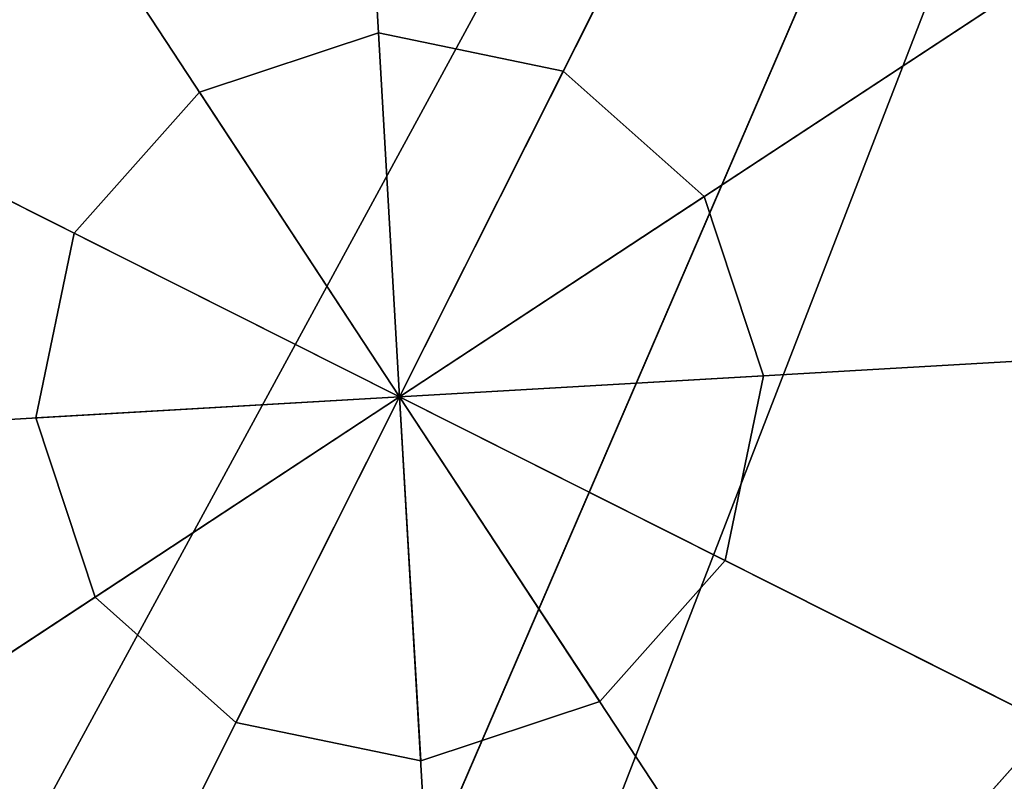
# Model space of a CAD drawing. Extents: x 290.3 to 345.2, y 0 to 54.8.
# Tile 71 of 179: x 314.9 to 316.3, y 22.4 to 23.4. Entities that reach past the tile are written whole.
import ezdxf

# ---------------------------------------------------------------- set-up
doc = ezdxf.new("R2010")
doc.units = 0
doc.header["$LTSCALE"] = 25.4
doc.layers.get('0').update_dxf_attribs({"color": 13, "linetype": 'CONTINUOUS'})

# ---------------------------------------------------------------- blocks, each defined once
blk = doc.blocks.new('EYE-L-8800-5455-5456-6841_')
at = {"color": 7}
for p, q in [((36.6748, 36.4575, 1230.3923), (28.5326, 57.4742, 1230.3923)), ((36.6748, 36.4575, 1230.3923), (28.5326, 57.4742, 1230.3923)), ((28.5326, 57.4742, 1231.3923), (36.6748, 36.4575, 1231.3923)), ((28.5326, 57.4742, 1231.3923), (36.6748, 36.4575, 1231.3923)), ((25.9119, 56.2604, 1230.3923), (36.6748, 36.4575, 1230.3923)), ((25.9119, 56.2604, 1230.3923), (36.6748, 36.4575, 1230.3923)), ((36.6748, 36.4575, 1231.3923), (25.9119, 56.2604, 1231.3923)), ((36.6748, 36.4575, 1231.3923), (25.9119, 56.2604, 1231.3923)), ((34.5159, 42.4223, 1178.5923), (34.4292, 40.9249, 1178.5923)), ((34.5159, 42.4223, 1178.5923), (34.4292, 40.9249, 1178.5923)), ((33.7555, 42.2651, 1178.5923), (34.4292, 40.9249, 1178.5923)), ((33.7555, 42.2651, 1178.5923), (34.4292, 40.9249, 1178.5923)), ((35.253, 42.1784, 1178.5923), (34.4292, 40.9249, 1178.5923)), ((35.253, 42.1784, 1178.5923), (34.4292, 40.9249, 1178.5923)), ((36.6748, 36.4575, 1185.5923), (34.2623, 42.0447, 1185.5923)), ((36.6748, 36.4575, 1185.5923), (34.2623, 42.0447, 1185.5923)), ((35.3227, 41.374, 1184.5923), (34.9784, 41.7605, 1184.5923)), ((35.3227, 41.374, 1184.5923), (34.9784, 41.7605, 1184.5923)), ((35.3227, 41.374, 1184.5923), (34.9784, 41.7605, 1181.5923)), ((35.3227, 41.374, 1184.5923), (34.9784, 41.7605, 1181.5923)), ((35.3227, 41.374, 1181.5923), (34.9784, 41.7605, 1181.5923)), ((35.3227, 41.374, 1181.5923), (34.9784, 41.7605, 1181.5923)), ((33.1757, 41.7487, 1178.5923), (34.4292, 40.9249, 1178.5923)), ((33.1757, 41.7487, 1178.5923), (34.4292, 40.9249, 1178.5923)), ((35.7694, 41.5985, 1178.5923), (34.4292, 40.9249, 1178.5923)), ((35.7694, 41.5985, 1178.5923), (34.4292, 40.9249, 1178.5923)), ((34.4292, 40.9249, 1178.5923), (32.9317, 41.0115, 1178.5923)), ((34.4292, 40.9249, 1178.5923), (32.9317, 41.0115, 1178.5923)), ((33.089, 40.2512, 1178.5923), (34.4292, 40.9249, 1178.5923)), ((33.089, 40.2512, 1178.5923), (34.4292, 40.9249, 1178.5923)), ((33.6054, 39.6713, 1178.5923), (34.4292, 40.9249, 1178.5923)), ((33.6054, 39.6713, 1178.5923), (34.4292, 40.9249, 1178.5923)), ((34.4292, 40.9249, 1178.5923), (34.3425, 39.4274, 1178.5923)), ((34.4292, 40.9249, 1178.5923), (34.3425, 39.4274, 1178.5923)), ((35.6827, 40.101, 1178.5923), (34.4292, 40.9249, 1178.5923)), ((34.4292, 40.9249, 1178.5923), (35.9267, 40.8382, 1178.5923)), ((35.6827, 40.101, 1178.5923), (34.4292, 40.9249, 1178.5923)), ((35.1029, 39.5846, 1178.5923), (34.4292, 40.9249, 1178.5923)), ((35.1029, 39.5846, 1178.5923), (34.4292, 40.9249, 1178.5923)), ((34.4292, 40.9249, 1178.5923), (35.9267, 40.8382, 1178.5923))]:
    blk.add_line(p, q, dxfattribs=at)
at = {"color": 0}
for p, q in [((34.2046, 41.3716, 925.9923), (34.4581, 41.424, 925.9923)), ((34.2046, 41.3716, 924.9923), (34.4581, 41.424, 925.9923)), ((34.2046, 41.3716, 925.9923), (34.4581, 41.424, 925.9923)), ((34.2046, 41.3716, 924.9923), (34.4581, 41.424, 925.9923)), ((34.2046, 41.3716, 924.9923), (34.4581, 41.424, 924.9923)), ((34.2046, 41.3716, 924.9923), (34.4581, 41.424, 924.9923)), ((34.4292, 40.9249, 925.9923), (34.4581, 41.424, 925.9923)), ((34.4292, 40.9249, 925.9923), (34.4581, 41.424, 925.9923)), ((34.4581, 41.424, 924.9923), (34.4292, 40.9249, 924.9923)), ((34.4581, 41.424, 924.9923), (34.4292, 40.9249, 924.9923)), ((34.4581, 41.424, 925.9923), (34.7038, 41.3427, 925.9923)), ((34.4581, 41.424, 924.9923), (34.4581, 41.424, 925.9923)), ((34.4581, 41.424, 924.9923), (34.4581, 41.424, 925.9923)), ((34.4581, 41.424, 924.9923), (34.7038, 41.3427, 925.9923)), ((34.4581, 41.424, 925.9923), (34.7038, 41.3427, 925.9923)), ((34.4581, 41.424, 924.9923), (34.7038, 41.3427, 925.9923)), ((34.4581, 41.424, 924.9923), (34.7038, 41.3427, 924.9923)), ((34.4581, 41.424, 924.9923), (34.7038, 41.3427, 924.9923)), ((34.0113, 41.1995, 925.9923), (34.2046, 41.3716, 925.9923)), ((34.0113, 41.1995, 924.9923), (34.2046, 41.3716, 925.9923)), ((34.0113, 41.1995, 925.9923), (34.2046, 41.3716, 925.9923)), ((34.0113, 41.1995, 924.9923), (34.2046, 41.3716, 925.9923)), ((34.0113, 41.1995, 924.9923), (34.2046, 41.3716, 924.9923)), ((34.0113, 41.1995, 924.9923), (34.2046, 41.3716, 924.9923)), ((34.2046, 41.3716, 925.9923), (34.4292, 40.9249, 925.9923)), ((34.2046, 41.3716, 925.9923), (34.4292, 40.9249, 925.9923)), ((34.2046, 41.3716, 925.9923), (34.2046, 41.3716, 924.9923)), ((34.2046, 41.3716, 925.9923), (34.2046, 41.3716, 924.9923)), ((34.2046, 41.3716, 924.9923), (34.4292, 40.9249, 924.9923)), ((34.2046, 41.3716, 924.9923), (34.4292, 40.9249, 924.9923)), ((34.7038, 41.3427, 925.9923), (34.4292, 40.9249, 925.9923)), ((34.7038, 41.3427, 925.9923), (34.4292, 40.9249, 925.9923)), ((34.4292, 40.9249, 924.9923), (34.7038, 41.3427, 924.9923)), ((34.4292, 40.9249, 924.9923), (34.7038, 41.3427, 924.9923)), ((34.7038, 41.3427, 925.9923), (34.8759, 41.1494, 925.9923)), ((34.7038, 41.3427, 924.9923), (34.7038, 41.3427, 925.9923)), ((34.7038, 41.3427, 924.9923), (34.7038, 41.3427, 925.9923)), ((34.7038, 41.3427, 924.9923), (34.8759, 41.1494, 925.9923)), ((34.7038, 41.3427, 925.9923), (34.8759, 41.1494, 925.9923)), ((34.7038, 41.3427, 924.9923), (34.8759, 41.1494, 925.9923)), ((34.7038, 41.3427, 924.9923), (34.8759, 41.1494, 924.9923)), ((34.7038, 41.3427, 924.9923), (34.8759, 41.1494, 924.9923)), ((33.93, 40.9537, 925.9923), (34.0113, 41.1995, 925.9923)), ((33.93, 40.9537, 924.9923), (34.0113, 41.1995, 925.9923)), ((33.93, 40.9537, 925.9923), (34.0113, 41.1995, 925.9923)), ((33.93, 40.9537, 924.9923), (34.0113, 41.1995, 925.9923)), ((33.93, 40.9537, 924.9923), (34.0113, 41.1995, 924.9923)), ((33.93, 40.9537, 924.9923), (34.0113, 41.1995, 924.9923)), ((34.0113, 41.1995, 925.9923), (34.4292, 40.9249, 925.9923)), ((34.0113, 41.1995, 925.9923), (34.4292, 40.9249, 925.9923)), ((34.0113, 41.1995, 924.9923), (34.0113, 41.1995, 925.9923)), ((34.0113, 41.1995, 924.9923), (34.0113, 41.1995, 925.9923)), ((34.0113, 41.1995, 924.9923), (34.4292, 40.9249, 924.9923)), ((34.0113, 41.1995, 924.9923), (34.4292, 40.9249, 924.9923)), ((34.8759, 41.1494, 925.9923), (34.4292, 40.9249, 925.9923)), ((34.8759, 41.1494, 925.9923), (34.4292, 40.9249, 925.9923)), ((34.8759, 41.1494, 924.9923), (34.4292, 40.9249, 924.9923)), ((34.8759, 41.1494, 924.9923), (34.4292, 40.9249, 924.9923)), ((34.8759, 41.1494, 925.9923), (34.9284, 40.896, 925.9923)), ((34.8759, 41.1494, 924.9923), (34.8759, 41.1494, 925.9923)), ((34.8759, 41.1494, 924.9923), (34.8759, 41.1494, 925.9923)), ((34.8759, 41.1494, 924.9923), (34.9284, 40.896, 925.9923)), ((34.8759, 41.1494, 925.9923), (34.9284, 40.896, 925.9923)), ((34.8759, 41.1494, 924.9923), (34.9284, 40.896, 925.9923)), ((34.8759, 41.1494, 924.9923), (34.9284, 40.896, 924.9923)), ((34.8759, 41.1494, 924.9923), (34.9284, 40.896, 924.9923)), ((34.4292, 40.9249, 925.9923), (33.93, 40.9537, 925.9923)), ((33.9825, 40.7003, 925.9923), (33.93, 40.9537, 925.9923)), ((34.4292, 40.9249, 925.9923), (33.93, 40.9537, 925.9923)), ((33.9825, 40.7003, 924.9923), (33.93, 40.9537, 925.9923)), ((33.9825, 40.7003, 925.9923), (33.93, 40.9537, 925.9923)), ((33.9825, 40.7003, 924.9923), (33.93, 40.9537, 925.9923)), ((33.9825, 40.7003, 924.9923), (33.93, 40.9537, 924.9923)), ((33.93, 40.9537, 924.9923), (33.93, 40.9537, 925.9923)), ((33.93, 40.9537, 924.9923), (33.93, 40.9537, 925.9923)), ((33.93, 40.9537, 924.9923), (34.4292, 40.9249, 924.9923)), ((33.93, 40.9537, 924.9923), (34.4292, 40.9249, 924.9923)), ((33.9825, 40.7003, 924.9923), (33.93, 40.9537, 924.9923)), ((33.9825, 40.7003, 925.9923), (34.4292, 40.9249, 925.9923)), ((33.9825, 40.7003, 925.9923), (34.4292, 40.9249, 925.9923)), ((33.9825, 40.7003, 924.9923), (34.4292, 40.9249, 924.9923)), ((33.9825, 40.7003, 924.9923), (34.4292, 40.9249, 924.9923)), ((34.1546, 40.507, 925.9923), (34.4292, 40.9249, 925.9923)), ((34.1546, 40.507, 925.9923), (34.4292, 40.9249, 925.9923)), ((34.4292, 40.9249, 924.9923), (34.1546, 40.507, 924.9923)), ((34.4292, 40.9249, 924.9923), (34.1546, 40.507, 924.9923)), ((34.4003, 40.4257, 925.9923), (34.4292, 40.9249, 925.9923)), ((34.4003, 40.4257, 925.9923), (34.4292, 40.9249, 925.9923)), ((34.4003, 40.4257, 924.9923), (34.4292, 40.9249, 924.9923)), ((34.4003, 40.4257, 924.9923), (34.4292, 40.9249, 924.9923)), ((34.847, 40.6502, 925.9923), (34.4292, 40.9249, 925.9923)), ((34.4292, 40.9249, 925.9923), (34.9284, 40.896, 925.9923)), ((34.847, 40.6502, 925.9923), (34.4292, 40.9249, 925.9923)), ((34.6538, 40.4781, 925.9923), (34.4292, 40.9249, 925.9923)), ((34.6538, 40.4781, 925.9923), (34.4292, 40.9249, 925.9923)), ((34.4292, 40.9249, 925.9923), (34.9284, 40.896, 925.9923)), ((34.9284, 40.896, 924.9923), (34.4292, 40.9249, 924.9923)), ((34.4292, 40.9249, 924.9923), (34.847, 40.6502, 924.9923)), ((34.9284, 40.896, 924.9923), (34.4292, 40.9249, 924.9923)), ((34.6538, 40.4781, 924.9923), (34.4292, 40.9249, 924.9923)), ((34.6538, 40.4781, 924.9923), (34.4292, 40.9249, 924.9923)), ((34.4292, 40.9249, 924.9923), (34.847, 40.6502, 924.9923)), ((34.9284, 40.896, 925.9923), (34.847, 40.6502, 925.9923)), ((34.9284, 40.896, 924.9923), (34.847, 40.6502, 925.9923)), ((34.9284, 40.896, 925.9923), (34.847, 40.6502, 925.9923)), ((34.9284, 40.896, 924.9923), (34.847, 40.6502, 925.9923)), ((34.9284, 40.896, 924.9923), (34.847, 40.6502, 924.9923)), ((34.9284, 40.896, 924.9923), (34.847, 40.6502, 924.9923)), ((34.9284, 40.896, 924.9923), (34.9284, 40.896, 925.9923)), ((34.9284, 40.896, 924.9923), (34.9284, 40.896, 925.9923)), ((34.1546, 40.507, 925.9923), (33.9825, 40.7003, 925.9923)), ((34.1546, 40.507, 924.9923), (33.9825, 40.7003, 925.9923)), ((34.1546, 40.507, 925.9923), (33.9825, 40.7003, 925.9923)), ((34.1546, 40.507, 924.9923), (33.9825, 40.7003, 925.9923)), ((34.1546, 40.507, 924.9923), (33.9825, 40.7003, 924.9923)), ((33.9825, 40.7003, 924.9923), (33.9825, 40.7003, 925.9923)), ((33.9825, 40.7003, 924.9923), (33.9825, 40.7003, 925.9923)), ((34.1546, 40.507, 924.9923), (33.9825, 40.7003, 924.9923)), ((34.847, 40.6502, 925.9923), (34.6538, 40.4781, 925.9923)), ((34.847, 40.6502, 924.9923), (34.6538, 40.4781, 925.9923)), ((34.847, 40.6502, 925.9923), (34.6538, 40.4781, 925.9923)), ((34.847, 40.6502, 924.9923), (34.6538, 40.4781, 925.9923)), ((34.847, 40.6502, 924.9923), (34.6538, 40.4781, 924.9923)), ((34.847, 40.6502, 924.9923), (34.6538, 40.4781, 924.9923)), ((34.847, 40.6502, 924.9923), (34.847, 40.6502, 925.9923)), ((34.847, 40.6502, 924.9923), (34.847, 40.6502, 925.9923)), ((34.4003, 40.4257, 925.9923), (34.1546, 40.507, 925.9923)), ((34.4003, 40.4257, 924.9923), (34.1546, 40.507, 925.9923)), ((34.4003, 40.4257, 925.9923), (34.1546, 40.507, 925.9923)), ((34.4003, 40.4257, 924.9923), (34.1546, 40.507, 925.9923)), ((34.4003, 40.4257, 924.9923), (34.1546, 40.507, 924.9923)), ((34.1546, 40.507, 924.9923), (34.1546, 40.507, 925.9923)), ((34.1546, 40.507, 924.9923), (34.1546, 40.507, 925.9923)), ((34.4003, 40.4257, 924.9923), (34.1546, 40.507, 924.9923)), ((34.6538, 40.4781, 925.9923), (34.4003, 40.4257, 925.9923)), ((34.6538, 40.4781, 924.9923), (34.4003, 40.4257, 925.9923)), ((34.6538, 40.4781, 925.9923), (34.4003, 40.4257, 925.9923)), ((34.6538, 40.4781, 924.9923), (34.4003, 40.4257, 925.9923)), ((34.6538, 40.4781, 924.9923), (34.4003, 40.4257, 924.9923)), ((34.6538, 40.4781, 924.9923), (34.4003, 40.4257, 924.9923)), ((34.6538, 40.4781, 924.9923), (34.6538, 40.4781, 925.9923)), ((34.6538, 40.4781, 924.9923), (34.6538, 40.4781, 925.9923)), ((34.4003, 40.4257, 924.9923), (34.4003, 40.4257, 925.9923)), ((34.4003, 40.4257, 924.9923), (34.4003, 40.4257, 925.9923))]:
    blk.add_line(p, q, dxfattribs=at)
at = {"color": 7}
mesh = blk.add_polyface(dxfattribs=at)
corners = [(37.0145, 58.9938, 1230.3923), (36.6748, 36.4575, 1230.3923), (34.1298, 58.8522, 1230.3923)]
mesh.append_faces([[corners[k] for k in face] for face in [(0, 1, 2)]], dxfattribs={"color": 7})
mesh = blk.add_polyface(dxfattribs=at)
corners = [(37.0145, 58.9938, 1231.3923), (34.1298, 58.8522, 1231.3923), (36.6748, 36.4575, 1231.3923)]
mesh.append_faces([[corners[k] for k in face] for face in [(0, 1, 2)]], dxfattribs={"color": 7})
mesh = blk.add_polyface(dxfattribs=at)
corners = [(36.6748, 36.4575, 1230.3923), (31.287, 58.3429, 1230.3923), (34.1298, 58.8522, 1230.3923)]
mesh.append_faces([[corners[k] for k in face] for face in [(0, 1, 2)]], dxfattribs={"color": 7})
mesh = blk.add_polyface(dxfattribs=at)
corners = [(36.6748, 36.4575, 1231.3923), (34.1298, 58.8522, 1231.3923), (31.287, 58.3429, 1231.3923)]
mesh.append_faces([[corners[k] for k in face] for face in [(0, 1, 2)]], dxfattribs={"color": 7})
mesh = blk.add_polyface(dxfattribs=at)
corners = [(36.6748, 36.4575, 1230.3923), (28.5326, 57.4742, 1230.3923), (31.287, 58.3429, 1230.3923)]
mesh.append_faces([[corners[k] for k in face] for face in [(0, 1, 2)]], dxfattribs={"color": 7})
mesh = blk.add_polyface(dxfattribs=at)
corners = [(36.6748, 36.4575, 1231.3923), (31.287, 58.3429, 1231.3923), (28.5326, 57.4742, 1231.3923)]
mesh.append_faces([[corners[k] for k in face] for face in [(0, 1, 2)]], dxfattribs={"color": 7})
mesh = blk.add_polyface(dxfattribs=at)
corners = [(36.6748, 36.4575, 1230.3923), (25.9119, 56.2604, 1230.3923), (28.5326, 57.4742, 1230.3923)]
mesh.append_faces([[corners[k] for k in face] for face in [(0, 1, 2)]], dxfattribs={"color": 7})
mesh = blk.add_polyface(dxfattribs=at)
corners = [(36.6748, 36.4575, 1231.3923), (28.5326, 57.4742, 1231.3923), (25.9119, 56.2604, 1231.3923)]
mesh.append_faces([[corners[k] for k in face] for face in [(0, 1, 2)]], dxfattribs={"color": 7})
mesh = blk.add_polyface(dxfattribs=at)
corners = [(36.6748, 36.4575, 1230.3923), (23.4679, 54.7215, 1230.3923), (25.9119, 56.2604, 1230.3923)]
mesh.append_faces([[corners[k] for k in face] for face in [(0, 1, 2)]], dxfattribs={"color": 7})
mesh = blk.add_polyface(dxfattribs=at)
corners = [(36.6748, 36.4575, 1231.3923), (25.9119, 56.2604, 1231.3923), (23.4679, 54.7215, 1231.3923)]
mesh.append_faces([[corners[k] for k in face] for face in [(0, 1, 2)]], dxfattribs={"color": 7})
mesh = blk.add_polyface(dxfattribs=at)
corners = [(36.6748, 36.4575, 1230.3923), (21.2407, 52.8827, 1230.3923), (23.4679, 54.7215, 1230.3923)]
mesh.append_faces([[corners[k] for k in face] for face in [(0, 1, 2)]], dxfattribs={"color": 7})
mesh = blk.add_polyface(dxfattribs=at)
corners = [(36.6748, 36.4575, 1231.3923), (23.4679, 54.7215, 1231.3923), (21.2407, 52.8827, 1231.3923)]
mesh.append_faces([[corners[k] for k in face] for face in [(0, 1, 2)]], dxfattribs={"color": 7})
mesh = blk.add_polyface(dxfattribs=at)
corners = [(36.6748, 36.4575, 1230.3923), (19.2671, 50.7742, 1230.3923), (21.2407, 52.8827, 1230.3923)]
mesh.append_faces([[corners[k] for k in face] for face in [(0, 1, 2)]], dxfattribs={"color": 7})
mesh = blk.add_polyface(dxfattribs=at)
corners = [(36.6748, 36.4575, 1231.3923), (21.2407, 52.8827, 1231.3923), (19.2671, 50.7742, 1231.3923)]
mesh.append_faces([[corners[k] for k in face] for face in [(0, 1, 2)]], dxfattribs={"color": 7})
mesh = blk.add_polyface(dxfattribs=at)
corners = [(36.6748, 36.4575, 1230.3923), (17.5792, 48.4306, 1230.3923), (19.2671, 50.7742, 1230.3923)]
mesh.append_faces([[corners[k] for k in face] for face in [(0, 1, 2)]], dxfattribs={"color": 7})
mesh = blk.add_polyface(dxfattribs=at)
corners = [(36.6748, 36.4575, 1231.3923), (19.2671, 50.7742, 1231.3923), (17.5792, 48.4306, 1231.3923)]
mesh.append_faces([[corners[k] for k in face] for face in [(0, 1, 2)]], dxfattribs={"color": 7})
mesh = blk.add_polyface(dxfattribs=at)
corners = [(36.6748, 36.4575, 1230.3923), (16.2049, 45.8904, 1230.3923), (17.5792, 48.4306, 1230.3923)]
mesh.append_faces([[corners[k] for k in face] for face in [(0, 1, 2)]], dxfattribs={"color": 7})
mesh = blk.add_polyface(dxfattribs=at)
corners = [(36.6748, 36.4575, 1231.3923), (17.5792, 48.4306, 1231.3923), (16.2049, 45.8904, 1231.3923)]
mesh.append_faces([[corners[k] for k in face] for face in [(0, 1, 2)]], dxfattribs={"color": 7})
mesh = blk.add_polyface(dxfattribs=at)
corners = [(36.6748, 36.4575, 1230.3923), (15.1667, 43.1953, 1230.3923), (16.2049, 45.8904, 1230.3923)]
mesh.append_faces([[corners[k] for k in face] for face in [(0, 1, 2)]], dxfattribs={"color": 7})
mesh = blk.add_polyface(dxfattribs=at)
corners = [(36.6748, 36.4575, 1231.3923), (16.2049, 45.8904, 1231.3923), (15.1667, 43.1953, 1231.3923)]
mesh.append_faces([[corners[k] for k in face] for face in [(0, 1, 2)]], dxfattribs={"color": 7})
mesh = blk.add_polyface(dxfattribs=at)
corners = [(34.2623, 42.0447, 1185.5923), (32.9089, 45.1792, 1189.0066), (33.0389, 41.3377, 1185.5923)]
mesh.append_faces([[corners[k] for k in face] for face in [(0, 1, 2)]], dxfattribs={"color": 7})
mesh = blk.add_polyface(dxfattribs=at)
corners = [(36.6748, 36.4575, 1230.3923), (14.4817, 40.3896, 1230.3923), (15.1667, 43.1953, 1230.3923)]
mesh.append_faces([[corners[k] for k in face] for face in [(0, 1, 2)]], dxfattribs={"color": 7})
mesh = blk.add_polyface(dxfattribs=at)
corners = [(36.6748, 36.4575, 1231.3923), (15.1667, 43.1953, 1231.3923), (14.4817, 40.3896, 1231.3923)]
mesh.append_faces([[corners[k] for k in face] for face in [(0, 1, 2)]], dxfattribs={"color": 7})
mesh = blk.add_polyface(dxfattribs=at)
corners = [(36.1124, 42.9331, 1184.5923), (35.3227, 41.374, 1184.5923), (34.9784, 41.7605, 1184.5923)]
mesh.append_faces([[corners[k] for k in face] for face in [(0, 1, 2)]], dxfattribs={"color": 7})
mesh = blk.add_polyface(dxfattribs=at)
corners = [(36.6748, 36.4575, 1185.5923), (35.6158, 42.4504, 1185.5923), (34.2623, 42.0447, 1185.5923)]
mesh.append_faces([[corners[k] for k in face] for face in [(0, 1, 2)]], dxfattribs={"color": 7})
mesh = blk.add_polyface(dxfattribs=at)
corners = [(34.5159, 42.4223, 1178.5923), (34.4292, 40.9249, 1178.5923), (33.7555, 42.2651, 1178.5923)]
mesh.append_faces([[corners[k] for k in face] for face in [(0, 1, 2)]], dxfattribs={"color": 7})
mesh = blk.add_polyface(dxfattribs=at)
corners = [(35.253, 42.1784, 1178.5923), (34.4292, 40.9249, 1178.5923), (34.5159, 42.4223, 1178.5923)]
mesh.append_faces([[corners[k] for k in face] for face in [(0, 1, 2)]], dxfattribs={"color": 7})
mesh = blk.add_polyface(dxfattribs=at)
corners = [(34.4292, 40.9249, 1178.5923), (33.1757, 41.7487, 1178.5923), (33.7555, 42.2651, 1178.5923)]
mesh.append_faces([[corners[k] for k in face] for face in [(0, 1, 2)]], dxfattribs={"color": 7})
mesh = blk.add_polyface(dxfattribs=at)
corners = [(35.7694, 41.5985, 1178.5923), (34.4292, 40.9249, 1178.5923), (35.253, 42.1784, 1178.5923)]
mesh.append_faces([[corners[k] for k in face] for face in [(0, 1, 2)]], dxfattribs={"color": 7})
mesh = blk.add_polyface(dxfattribs=at)
corners = [(33.9801, 41.8183, 1184.5923), (32.3082, 41.2724, 1184.5923), (33.4454, 42.0985, 1184.5923)]
mesh.append_faces([[corners[k] for k in face] for face in [(0, 1, 2)]], dxfattribs={"color": 7})
mesh = blk.add_polyface(dxfattribs=at)
corners = [(36.6748, 36.4575, 1185.5923), (34.2623, 42.0447, 1185.5923), (33.0389, 41.3377, 1185.5923)]
mesh.append_faces([[corners[k] for k in face] for face in [(0, 1, 2)]], dxfattribs={"color": 7})
mesh = blk.add_polyface(dxfattribs=at)
corners = [(33.9801, 41.8183, 1184.5923), (33.5935, 41.4741, 1184.5923), (32.3082, 41.2724, 1184.5923)]
mesh.append_faces([[corners[k] for k in face] for face in [(0, 1, 2)]], dxfattribs={"color": 7})
mesh = blk.add_polyface(dxfattribs=at)
corners = [(34.9784, 41.7605, 1181.5923), (34.9784, 41.7605, 1184.5923), (35.3227, 41.374, 1184.5923)]
mesh.append_faces([[corners[k] for k in face] for face in [(0, 1, 2)]], dxfattribs={"color": 7})
mesh = blk.add_polyface(dxfattribs=at)
corners = [(34.9784, 41.7605, 1181.5923), (35.3227, 41.374, 1184.5923), (35.3227, 41.374, 1181.5923)]
mesh.append_faces([[corners[k] for k in face] for face in [(0, 1, 2)]], dxfattribs={"color": 7})
mesh = blk.add_polyface(dxfattribs=at)
corners = [(35.7694, 41.5985, 1181.5923), (34.9784, 41.7605, 1181.5923), (35.3227, 41.374, 1181.5923)]
mesh.append_faces([[corners[k] for k in face] for face in [(0, 1, 2)]], dxfattribs={"color": 7})
mesh = blk.add_polyface(dxfattribs=at)
corners = [(34.4292, 40.9249, 1178.5923), (32.9317, 41.0115, 1178.5923), (33.1757, 41.7487, 1178.5923)]
mesh.append_faces([[corners[k] for k in face] for face in [(0, 1, 2)]], dxfattribs={"color": 7})
mesh = blk.add_polyface(dxfattribs=at)
corners = [(35.9267, 40.8382, 1178.5923), (34.4292, 40.9249, 1178.5923), (35.7694, 41.5985, 1178.5923)]
mesh.append_faces([[corners[k] for k in face] for face in [(0, 1, 2)]], dxfattribs={"color": 7})
at = {"color": 0}
mesh = blk.add_polyface(dxfattribs=at)
corners = [(34.4581, 41.424, 925.9923), (34.4292, 40.9249, 925.9923), (34.2046, 41.3716, 925.9923)]
mesh.append_faces([[corners[k] for k in face] for face in [(0, 1, 2)]], dxfattribs={"color": 0})
mesh = blk.add_polyface(dxfattribs=at)
corners = [(34.2046, 41.3716, 925.9923), (34.2046, 41.3716, 924.9923), (34.4581, 41.424, 925.9923)]
mesh.append_faces([[corners[k] for k in face] for face in [(0, 1, 2)]], dxfattribs={"color": 0})
mesh = blk.add_polyface(dxfattribs=at)
corners = [(34.4581, 41.424, 925.9923), (34.2046, 41.3716, 924.9923), (34.4581, 41.424, 924.9923)]
mesh.append_faces([[corners[k] for k in face] for face in [(0, 1, 2)]], dxfattribs={"color": 0})
mesh = blk.add_polyface(dxfattribs=at)
corners = [(34.4581, 41.424, 924.9923), (34.2046, 41.3716, 924.9923), (34.4292, 40.9249, 924.9923)]
mesh.append_faces([[corners[k] for k in face] for face in [(0, 1, 2)]], dxfattribs={"color": 0})
mesh = blk.add_polyface(dxfattribs=at)
corners = [(34.7038, 41.3427, 925.9923), (34.4292, 40.9249, 925.9923), (34.4581, 41.424, 925.9923)]
mesh.append_faces([[corners[k] for k in face] for face in [(0, 1, 2)]], dxfattribs={"color": 0})
mesh = blk.add_polyface(dxfattribs=at)
corners = [(34.7038, 41.3427, 924.9923), (34.4581, 41.424, 924.9923), (34.4292, 40.9249, 924.9923)]
mesh.append_faces([[corners[k] for k in face] for face in [(0, 1, 2)]], dxfattribs={"color": 0})
mesh = blk.add_polyface(dxfattribs=at)
corners = [(34.4581, 41.424, 925.9923), (34.4581, 41.424, 924.9923), (34.7038, 41.3427, 925.9923)]
mesh.append_faces([[corners[k] for k in face] for face in [(0, 1, 2)]], dxfattribs={"color": 0})
mesh = blk.add_polyface(dxfattribs=at)
corners = [(34.7038, 41.3427, 925.9923), (34.4581, 41.424, 924.9923), (34.7038, 41.3427, 924.9923)]
mesh.append_faces([[corners[k] for k in face] for face in [(0, 1, 2)]], dxfattribs={"color": 0})
mesh = blk.add_polyface(dxfattribs=at)
corners = [(34.4292, 40.9249, 925.9923), (34.0113, 41.1995, 925.9923), (34.2046, 41.3716, 925.9923)]
mesh.append_faces([[corners[k] for k in face] for face in [(0, 1, 2)]], dxfattribs={"color": 0})
mesh = blk.add_polyface(dxfattribs=at)
corners = [(34.0113, 41.1995, 925.9923), (34.0113, 41.1995, 924.9923), (34.2046, 41.3716, 925.9923)]
mesh.append_faces([[corners[k] for k in face] for face in [(0, 1, 2)]], dxfattribs={"color": 0})
mesh = blk.add_polyface(dxfattribs=at)
corners = [(34.2046, 41.3716, 925.9923), (34.0113, 41.1995, 924.9923), (34.2046, 41.3716, 924.9923)]
mesh.append_faces([[corners[k] for k in face] for face in [(0, 1, 2)]], dxfattribs={"color": 0})
mesh = blk.add_polyface(dxfattribs=at)
corners = [(34.4292, 40.9249, 924.9923), (34.2046, 41.3716, 924.9923), (34.0113, 41.1995, 924.9923)]
mesh.append_faces([[corners[k] for k in face] for face in [(0, 1, 2)]], dxfattribs={"color": 0})
at = {"color": 7}
mesh = blk.add_polyface(dxfattribs=at)
corners = [(36.6748, 36.4575, 1185.5923), (33.0389, 41.3377, 1185.5923), (32.0114, 40.3677, 1185.5923)]
mesh.append_faces([[corners[k] for k in face] for face in [(0, 1, 2)]], dxfattribs={"color": 7})
at = {"color": 0}
mesh = blk.add_polyface(dxfattribs=at)
corners = [(34.8759, 41.1494, 925.9923), (34.4292, 40.9249, 925.9923), (34.7038, 41.3427, 925.9923)]
mesh.append_faces([[corners[k] for k in face] for face in [(0, 1, 2)]], dxfattribs={"color": 0})
mesh = blk.add_polyface(dxfattribs=at)
corners = [(34.8759, 41.1494, 924.9923), (34.7038, 41.3427, 924.9923), (34.4292, 40.9249, 924.9923)]
mesh.append_faces([[corners[k] for k in face] for face in [(0, 1, 2)]], dxfattribs={"color": 0})
mesh = blk.add_polyface(dxfattribs=at)
corners = [(34.7038, 41.3427, 924.9923), (34.8759, 41.1494, 925.9923), (34.7038, 41.3427, 925.9923)]
mesh.append_faces([[corners[k] for k in face] for face in [(0, 1, 2)]], dxfattribs={"color": 0})
mesh = blk.add_polyface(dxfattribs=at)
corners = [(34.7038, 41.3427, 924.9923), (34.8759, 41.1494, 924.9923), (34.8759, 41.1494, 925.9923)]
mesh.append_faces([[corners[k] for k in face] for face in [(0, 1, 2)]], dxfattribs={"color": 0})
mesh = blk.add_polyface(dxfattribs=at)
corners = [(34.4292, 40.9249, 925.9923), (33.93, 40.9537, 925.9923), (34.0113, 41.1995, 925.9923)]
mesh.append_faces([[corners[k] for k in face] for face in [(0, 1, 2)]], dxfattribs={"color": 0})
mesh = blk.add_polyface(dxfattribs=at)
corners = [(34.0113, 41.1995, 925.9923), (33.93, 40.9537, 925.9923), (33.93, 40.9537, 924.9923)]
mesh.append_faces([[corners[k] for k in face] for face in [(0, 1, 2)]], dxfattribs={"color": 0})
mesh = blk.add_polyface(dxfattribs=at)
corners = [(34.0113, 41.1995, 925.9923), (33.93, 40.9537, 924.9923), (34.0113, 41.1995, 924.9923)]
mesh.append_faces([[corners[k] for k in face] for face in [(0, 1, 2)]], dxfattribs={"color": 0})
mesh = blk.add_polyface(dxfattribs=at)
corners = [(34.4292, 40.9249, 924.9923), (34.0113, 41.1995, 924.9923), (33.93, 40.9537, 924.9923)]
mesh.append_faces([[corners[k] for k in face] for face in [(0, 1, 2)]], dxfattribs={"color": 0})
mesh = blk.add_polyface(dxfattribs=at)
corners = [(34.9284, 40.896, 925.9923), (34.4292, 40.9249, 925.9923), (34.8759, 41.1494, 925.9923)]
mesh.append_faces([[corners[k] for k in face] for face in [(0, 1, 2)]], dxfattribs={"color": 0})
mesh = blk.add_polyface(dxfattribs=at)
corners = [(34.9284, 40.896, 924.9923), (34.8759, 41.1494, 924.9923), (34.4292, 40.9249, 924.9923)]
mesh.append_faces([[corners[k] for k in face] for face in [(0, 1, 2)]], dxfattribs={"color": 0})
mesh = blk.add_polyface(dxfattribs=at)
corners = [(34.8759, 41.1494, 925.9923), (34.8759, 41.1494, 924.9923), (34.9284, 40.896, 925.9923)]
mesh.append_faces([[corners[k] for k in face] for face in [(0, 1, 2)]], dxfattribs={"color": 0})
mesh = blk.add_polyface(dxfattribs=at)
corners = [(34.8759, 41.1494, 924.9923), (34.9284, 40.896, 924.9923), (34.9284, 40.896, 925.9923)]
mesh.append_faces([[corners[k] for k in face] for face in [(0, 1, 2)]], dxfattribs={"color": 0})
at = {"color": 7}
mesh = blk.add_polyface(dxfattribs=at)
corners = [(34.4292, 40.9249, 1178.5923), (33.089, 40.2512, 1178.5923), (32.9317, 41.0115, 1178.5923)]
mesh.append_faces([[corners[k] for k in face] for face in [(0, 1, 2)]], dxfattribs={"color": 7})
at = {"color": 0}
mesh = blk.add_polyface(dxfattribs=at)
corners = [(34.4292, 40.9249, 925.9923), (33.9825, 40.7003, 925.9923), (33.93, 40.9537, 925.9923)]
mesh.append_faces([[corners[k] for k in face] for face in [(0, 1, 2)]], dxfattribs={"color": 0})
mesh = blk.add_polyface(dxfattribs=at)
corners = [(33.93, 40.9537, 925.9923), (33.9825, 40.7003, 925.9923), (33.9825, 40.7003, 924.9923)]
mesh.append_faces([[corners[k] for k in face] for face in [(0, 1, 2)]], dxfattribs={"color": 0})
mesh = blk.add_polyface(dxfattribs=at)
corners = [(33.93, 40.9537, 925.9923), (33.9825, 40.7003, 924.9923), (33.93, 40.9537, 924.9923)]
mesh.append_faces([[corners[k] for k in face] for face in [(0, 1, 2)]], dxfattribs={"color": 0})
mesh = blk.add_polyface(dxfattribs=at)
corners = [(34.4292, 40.9249, 924.9923), (33.93, 40.9537, 924.9923), (33.9825, 40.7003, 924.9923)]
mesh.append_faces([[corners[k] for k in face] for face in [(0, 1, 2)]], dxfattribs={"color": 0})
at = {"color": 7}
mesh = blk.add_polyface(dxfattribs=at)
corners = [(34.4292, 40.9249, 1178.5923), (33.6054, 39.6713, 1178.5923), (33.089, 40.2512, 1178.5923)]
mesh.append_faces([[corners[k] for k in face] for face in [(0, 1, 2)]], dxfattribs={"color": 7})
mesh = blk.add_polyface(dxfattribs=at)
corners = [(34.4292, 40.9249, 1178.5923), (34.3425, 39.4274, 1178.5923), (33.6054, 39.6713, 1178.5923)]
mesh.append_faces([[corners[k] for k in face] for face in [(0, 1, 2)]], dxfattribs={"color": 7})
at = {"color": 0}
mesh = blk.add_polyface(dxfattribs=at)
corners = [(34.4292, 40.9249, 925.9923), (34.1546, 40.507, 925.9923), (33.9825, 40.7003, 925.9923)]
mesh.append_faces([[corners[k] for k in face] for face in [(0, 1, 2)]], dxfattribs={"color": 0})
mesh = blk.add_polyface(dxfattribs=at)
corners = [(34.4292, 40.9249, 924.9923), (33.9825, 40.7003, 924.9923), (34.1546, 40.507, 924.9923)]
mesh.append_faces([[corners[k] for k in face] for face in [(0, 1, 2)]], dxfattribs={"color": 0})
mesh = blk.add_polyface(dxfattribs=at)
corners = [(34.4292, 40.9249, 925.9923), (34.4003, 40.4257, 925.9923), (34.1546, 40.507, 925.9923)]
mesh.append_faces([[corners[k] for k in face] for face in [(0, 1, 2)]], dxfattribs={"color": 0})
mesh = blk.add_polyface(dxfattribs=at)
corners = [(34.4292, 40.9249, 924.9923), (34.1546, 40.507, 924.9923), (34.4003, 40.4257, 924.9923)]
mesh.append_faces([[corners[k] for k in face] for face in [(0, 1, 2)]], dxfattribs={"color": 0})
at = {"color": 7}
mesh = blk.add_polyface(dxfattribs=at)
corners = [(35.1029, 39.5846, 1178.5923), (34.3425, 39.4274, 1178.5923), (34.4292, 40.9249, 1178.5923)]
mesh.append_faces([[corners[k] for k in face] for face in [(0, 1, 2)]], dxfattribs={"color": 7})
at = {"color": 0}
mesh = blk.add_polyface(dxfattribs=at)
corners = [(34.6538, 40.4781, 925.9923), (34.4003, 40.4257, 925.9923), (34.4292, 40.9249, 925.9923)]
mesh.append_faces([[corners[k] for k in face] for face in [(0, 1, 2)]], dxfattribs={"color": 0})
mesh = blk.add_polyface(dxfattribs=at)
corners = [(34.6538, 40.4781, 924.9923), (34.4292, 40.9249, 924.9923), (34.4003, 40.4257, 924.9923)]
mesh.append_faces([[corners[k] for k in face] for face in [(0, 1, 2)]], dxfattribs={"color": 0})
at = {"color": 7}
mesh = blk.add_polyface(dxfattribs=at)
corners = [(35.9267, 40.8382, 1178.5923), (35.6827, 40.101, 1178.5923), (34.4292, 40.9249, 1178.5923)]
mesh.append_faces([[corners[k] for k in face] for face in [(0, 1, 2)]], dxfattribs={"color": 7})
mesh = blk.add_polyface(dxfattribs=at)
corners = [(35.6827, 40.101, 1178.5923), (35.1029, 39.5846, 1178.5923), (34.4292, 40.9249, 1178.5923)]
mesh.append_faces([[corners[k] for k in face] for face in [(0, 1, 2)]], dxfattribs={"color": 7})
at = {"color": 0}
mesh = blk.add_polyface(dxfattribs=at)
corners = [(34.9284, 40.896, 925.9923), (34.847, 40.6502, 925.9923), (34.4292, 40.9249, 925.9923)]
mesh.append_faces([[corners[k] for k in face] for face in [(0, 1, 2)]], dxfattribs={"color": 0})
mesh = blk.add_polyface(dxfattribs=at)
corners = [(34.847, 40.6502, 925.9923), (34.6538, 40.4781, 925.9923), (34.4292, 40.9249, 925.9923)]
mesh.append_faces([[corners[k] for k in face] for face in [(0, 1, 2)]], dxfattribs={"color": 0})
mesh = blk.add_polyface(dxfattribs=at)
corners = [(34.9284, 40.896, 924.9923), (34.4292, 40.9249, 924.9923), (34.847, 40.6502, 924.9923)]
mesh.append_faces([[corners[k] for k in face] for face in [(0, 1, 2)]], dxfattribs={"color": 0})
mesh = blk.add_polyface(dxfattribs=at)
corners = [(34.847, 40.6502, 924.9923), (34.4292, 40.9249, 924.9923), (34.6538, 40.4781, 924.9923)]
mesh.append_faces([[corners[k] for k in face] for face in [(0, 1, 2)]], dxfattribs={"color": 0})
mesh = blk.add_polyface(dxfattribs=at)
corners = [(34.9284, 40.896, 924.9923), (34.847, 40.6502, 925.9923), (34.9284, 40.896, 925.9923)]
mesh.append_faces([[corners[k] for k in face] for face in [(0, 1, 2)]], dxfattribs={"color": 0})
mesh = blk.add_polyface(dxfattribs=at)
corners = [(34.9284, 40.896, 924.9923), (34.847, 40.6502, 924.9923), (34.847, 40.6502, 925.9923)]
mesh.append_faces([[corners[k] for k in face] for face in [(0, 1, 2)]], dxfattribs={"color": 0})
mesh = blk.add_polyface(dxfattribs=at)
corners = [(33.9825, 40.7003, 925.9923), (34.1546, 40.507, 925.9923), (34.1546, 40.507, 924.9923)]
mesh.append_faces([[corners[k] for k in face] for face in [(0, 1, 2)]], dxfattribs={"color": 0})
mesh = blk.add_polyface(dxfattribs=at)
corners = [(33.9825, 40.7003, 925.9923), (34.1546, 40.507, 924.9923), (33.9825, 40.7003, 924.9923)]
mesh.append_faces([[corners[k] for k in face] for face in [(0, 1, 2)]], dxfattribs={"color": 0})
mesh = blk.add_polyface(dxfattribs=at)
corners = [(34.847, 40.6502, 925.9923), (34.847, 40.6502, 924.9923), (34.6538, 40.4781, 925.9923)]
mesh.append_faces([[corners[k] for k in face] for face in [(0, 1, 2)]], dxfattribs={"color": 0})
mesh = blk.add_polyface(dxfattribs=at)
corners = [(34.6538, 40.4781, 925.9923), (34.847, 40.6502, 924.9923), (34.6538, 40.4781, 924.9923)]
mesh.append_faces([[corners[k] for k in face] for face in [(0, 1, 2)]], dxfattribs={"color": 0})
mesh = blk.add_polyface(dxfattribs=at)
corners = [(34.4003, 40.4257, 925.9923), (34.4003, 40.4257, 924.9923), (34.1546, 40.507, 925.9923)]
mesh.append_faces([[corners[k] for k in face] for face in [(0, 1, 2)]], dxfattribs={"color": 0})
mesh = blk.add_polyface(dxfattribs=at)
corners = [(34.1546, 40.507, 925.9923), (34.4003, 40.4257, 924.9923), (34.1546, 40.507, 924.9923)]
mesh.append_faces([[corners[k] for k in face] for face in [(0, 1, 2)]], dxfattribs={"color": 0})
mesh = blk.add_polyface(dxfattribs=at)
corners = [(34.6538, 40.4781, 925.9923), (34.6538, 40.4781, 924.9923), (34.4003, 40.4257, 925.9923)]
mesh.append_faces([[corners[k] for k in face] for face in [(0, 1, 2)]], dxfattribs={"color": 0})
mesh = blk.add_polyface(dxfattribs=at)
corners = [(34.4003, 40.4257, 925.9923), (34.6538, 40.4781, 924.9923), (34.4003, 40.4257, 924.9923)]
mesh.append_faces([[corners[k] for k in face] for face in [(0, 1, 2)]], dxfattribs={"color": 0})
blk = doc.blocks.new('EYE-L-8800')
at = {"color": 0, "extrusion": (0, 9.99201e-16, -1), "rotation": 180}
blk.add_blockref('EYE-L-8800-5455-5456-6841_', (-703.6798, 63.9364, -2687.9939), dxfattribs=at)

msp = doc.modelspace()

# ---------------------------------------------------------------- block references
at = {"color": 0}
msp.add_blockref('EYE-L-8800', (-422.6388, -0.083, 840.9305), dxfattribs=at)

doc.saveas('drawing.dxf')
